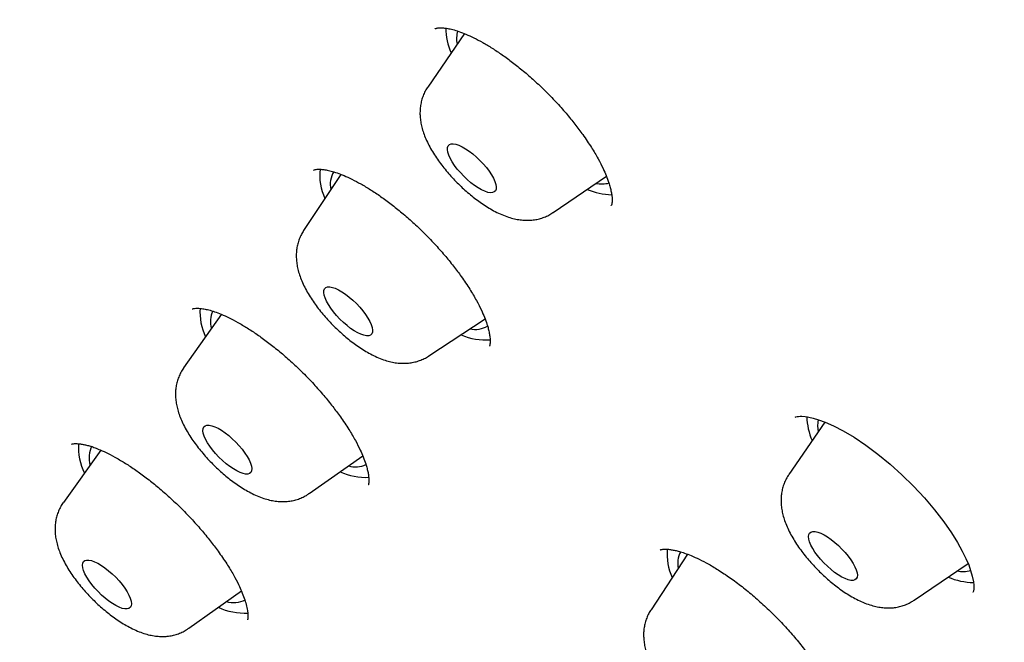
# Model space of a CAD drawing. Header units: millimetres. Extents: x 8 to 761, y 12 to 1609.
# Tile 36 of 88: x 587.9 to 601.45, y 546.53 to 555.09. Entities that reach past the tile are written whole.
import ezdxf

# ---------------------------------------------------------------- set-up
doc = ezdxf.new("R2010")
doc.units = ezdxf.units.MM

msp = doc.modelspace()

# ---------------------------------------------------------------- linework, layer by layer
at = {"color": 7, "linetype": 'Continuous', "lineweight": 30}
for p, q in [((594.017, 554.904), (593.513, 554.168)), ((592.318, 552.966), (591.806, 552.193)), ((595.237, 552.44), (595.971, 552.941)), ((596.036, 552.539), (596.038, 552.541)), ((590.674, 551.041), (590.155, 550.305)), ((593.527, 550.468), (594.302, 550.978)), ((598.976, 549.559), (598.481, 548.836)), ((589.016, 549.172), (588.501, 548.454)), ((591.881, 548.575), (592.619, 549.093)), ((596.717, 547.802), (596.711, 547.798)), ((597.089, 547.74), (596.585, 546.977)), ((600.204, 547.108), (600.946, 547.613)), ((590.227, 546.723), (590.949, 547.238))]:
    msp.add_line(p, q, dxfattribs=at)
at = {"color": 7, "linetype": 'Continuous', "lineweight": 30, "flags": 128}
for points in [[(594.009, 552.941), (593.963, 552.99), (593.92, 553.04), (593.882, 553.09), (593.849, 553.14), (593.823, 553.187), (593.803, 553.232), (593.79, 553.272), (593.784, 553.307), (593.786, 553.337), (593.795, 553.36), (593.812, 553.376), (593.835, 553.385), (593.865, 553.386), (593.901, 553.38), (593.941, 553.367), (593.986, 553.346), (594.033, 553.319), (594.083, 553.286), (594.133, 553.248), (594.183, 553.205), (594.231, 553.158), (594.277, 553.11), (594.32, 553.059), (594.358, 553.009), (594.391, 552.96), (594.417, 552.912), (594.438, 552.868), (594.451, 552.828), (594.456, 552.793), (594.454, 552.763), (594.445, 552.74), (594.428, 552.724), (594.405, 552.715), (594.375, 552.713), (594.339, 552.719), (594.299, 552.733), (594.254, 552.753), (594.207, 552.78), (594.158, 552.814), (594.107, 552.852), (594.057, 552.895), (594.009, 552.941)], [(592.305, 550.976), (592.259, 551.025), (592.217, 551.075), (592.179, 551.125), (592.146, 551.175), (592.12, 551.222), (592.1, 551.266), (592.087, 551.306), (592.082, 551.341), (592.084, 551.37), (592.094, 551.393), (592.111, 551.409), (592.135, 551.418), (592.165, 551.419), (592.201, 551.412), (592.241, 551.399), (592.286, 551.378), (592.333, 551.35), (592.383, 551.317), (592.433, 551.278), (592.483, 551.235), (592.531, 551.189), (592.577, 551.14), (592.62, 551.09), (592.658, 551.039), (592.69, 550.99), (592.717, 550.943), (592.736, 550.899), (592.749, 550.859), (592.754, 550.824), (592.752, 550.794), (592.742, 550.772), (592.725, 550.756), (592.702, 550.747), (592.672, 550.746), (592.636, 550.752), (592.595, 550.766), (592.55, 550.787), (592.503, 550.814), (592.453, 550.848), (592.403, 550.887), (592.353, 550.93), (592.305, 550.976)], [(598.57, 549.626), (598.569, 549.626), (598.577, 549.629), (598.595, 549.634), (598.616, 549.637), (598.638, 549.638), (598.662, 549.638), (598.705, 549.634), (598.755, 549.626), (598.814, 549.613), (598.89, 549.591), (598.983, 549.557), (599.096, 549.507), (599.229, 549.439), (599.38, 549.349), (599.542, 549.24), (599.707, 549.117), (599.873, 548.981), (600.036, 548.835), (600.194, 548.679), (600.346, 548.517), (600.486, 548.351), (600.612, 548.187), (600.717, 548.036), (600.801, 547.901), (600.867, 547.782), (600.918, 547.68), (600.955, 547.593), (600.982, 547.517), (601.005, 547.439), (601.021, 547.362), (601.025, 547.317), (601.026, 547.285), (601.025, 547.266), (601.025, 547.259), (601.024, 547.251), (601.023, 547.242), (601.021, 547.233), (601.019, 547.224), (601.014, 547.216), (601.014, 547.216)], [(590.641, 549.076), (590.595, 549.125), (590.553, 549.176), (590.515, 549.226), (590.483, 549.275), (590.457, 549.322), (590.438, 549.366), (590.426, 549.406), (590.421, 549.44), (590.423, 549.469), (590.434, 549.492), (590.451, 549.507), (590.475, 549.515), (590.506, 549.516), (590.542, 549.509), (590.583, 549.495), (590.628, 549.473), (590.675, 549.445), (590.725, 549.412), (590.775, 549.373), (590.825, 549.329), (590.873, 549.283), (590.919, 549.234), (590.961, 549.184), (590.999, 549.133), (591.031, 549.084), (591.057, 549.037), (591.076, 548.993), (591.088, 548.953), (591.093, 548.919), (591.09, 548.89), (591.08, 548.867), (591.063, 548.852), (591.039, 548.844), (591.008, 548.843), (590.972, 548.85), (590.931, 548.864), (590.886, 548.886), (590.839, 548.914), (590.789, 548.947), (590.739, 548.986), (590.689, 549.03), (590.641, 549.076)], [(598.918, 547.671), (598.877, 547.721), (598.84, 547.771), (598.809, 547.82), (598.784, 547.867), (598.766, 547.91), (598.755, 547.949), (598.751, 547.983), (598.755, 548.011), (598.766, 548.032), (598.785, 548.046), (598.81, 548.053), (598.842, 548.053), (598.879, 548.045), (598.92, 548.029), (598.966, 548.007), (599.014, 547.978), (599.063, 547.943), (599.114, 547.903), (599.163, 547.86), (599.211, 547.812), (599.257, 547.763), (599.298, 547.713), (599.335, 547.663), (599.366, 547.614), (599.391, 547.567), (599.409, 547.524), (599.42, 547.485), (599.424, 547.451), (599.42, 547.423), (599.408, 547.402), (599.39, 547.388), (599.364, 547.381), (599.333, 547.381), (599.296, 547.39), (599.254, 547.405), (599.209, 547.427), (599.161, 547.456), (599.111, 547.491), (599.061, 547.531), (599.011, 547.575), (598.963, 547.622), (598.918, 547.671)], [(588.979, 547.226), (588.933, 547.275), (588.891, 547.326), (588.854, 547.376), (588.823, 547.425), (588.798, 547.472), (588.779, 547.515), (588.767, 547.554), (588.763, 547.589), (588.767, 547.617), (588.778, 547.639), (588.796, 547.653), (588.821, 547.661), (588.852, 547.66), (588.889, 547.653), (588.93, 547.638), (588.975, 547.616), (589.023, 547.587), (589.073, 547.553), (589.123, 547.513), (589.173, 547.47), (589.221, 547.423), (589.266, 547.374), (589.308, 547.323), (589.345, 547.273), (589.377, 547.224), (589.402, 547.177), (589.421, 547.134), (589.432, 547.095), (589.436, 547.06), (589.433, 547.032), (589.422, 547.01), (589.403, 546.996), (589.379, 546.988), (589.347, 546.989), (589.311, 546.996), (589.269, 547.011), (589.224, 547.033), (589.176, 547.062), (589.127, 547.096), (589.076, 547.136), (589.027, 547.179), (588.979, 547.226)]]:
    msp.add_lwpolyline(points, dxfattribs=at)
at = {"color": 7, "linetype": 'Continuous', "lineweight": 30}
for centre, radius, start, end in [((594.612, 554.984), 0.852, 180.269, 204.0409), ((594.314, 554.834), 0.404, 164.9869, 191.0057), ((592.779, 552.956), 0.752, 173.8126, 205.2212), ((592.488, 552.834), 0.316, 147.9724, 193.7025), ((595.905, 553.245), 0.41, 259.0002, 284.4424), ((596.068, 553.591), 0.906, 246.4922, 268.5055), ((591.173, 551.076), 0.794, 176.5298, 205.5927), ((590.889, 550.94), 0.364, 156.2988, 194.8137), ((594.303, 551.501), 0.812, 245.8693, 275.0753), ((594.169, 551.155), 0.322, 256.6711, 301.6769), ((599.598, 549.657), 0.871, 181.5558, 203.8881), ((599.28, 549.503), 0.404, 167.0922, 191.1974), ((589.502, 549.206), 0.794, 176.0022, 206.1188), ((589.222, 549.068), 0.368, 153.9897, 196.0091), ((592.666, 549.655), 0.857, 245.3895, 272.4865), ((592.518, 549.303), 0.36, 254.8385, 293.8769), ((597.572, 547.744), 0.767, 175.0981, 205.0465), ((597.287, 547.617), 0.335, 152.6266, 192.7288), ((600.872, 547.891), 0.389, 258.4364, 286.593), ((601.03, 548.243), 0.891, 246.4024, 269.5048), ((590.844, 547.438), 0.363, 253.5596, 296.1648), ((590.993, 547.784), 0.854, 244.8895, 273.1113)]:
    msp.add_arc(centre, radius, start, end, dxfattribs=at)
for points, knots in [([(640.332, 522.282), (640.366, 522.315), (640.428, 522.376), (640.508, 522.457), (640.613, 522.564), (640.733, 522.694), (640.87, 522.852), (640.986, 522.996), (641.089, 523.131), (641.192, 523.275), (641.288, 523.417), (641.373, 523.553), (641.429, 523.647), (641.473, 523.723), (641.505, 523.779), (641.538, 523.84), (641.573, 523.906), (641.607, 523.973), (641.637, 524.033), (641.662, 524.083), (641.683, 524.126), (641.704, 524.171), (641.727, 524.223), (641.756, 524.286), (641.785, 524.355), (641.813, 524.42), (641.834, 524.473), (641.852, 524.519), (641.87, 524.564), (641.889, 524.614), (641.911, 524.674), (641.937, 524.745), (641.966, 524.829), (641.996, 524.92), (642.025, 525.014), (642.052, 525.103), (642.075, 525.183), (642.097, 525.261), (642.119, 525.345), (642.14, 525.429), (642.158, 525.507), (642.173, 525.572), (642.186, 525.631), (642.196, 525.681), (642.205, 525.724), (642.213, 525.764), (642.222, 525.807), (642.231, 525.858), (642.242, 525.918), (642.253, 525.981), (642.264, 526.048), (642.275, 526.113), (642.284, 526.177), (642.293, 526.239), (642.302, 526.306), (642.311, 526.38), (642.321, 526.46), (642.33, 526.546), (642.339, 526.63), (642.346, 526.709), (642.352, 526.779), (642.357, 526.845), (642.362, 526.905), (642.365, 526.961), (642.369, 527.015), (642.372, 527.07), (642.375, 527.132), (642.378, 527.202), (642.381, 527.274), (642.383, 527.341), (642.385, 527.397), (642.386, 527.447), (642.387, 527.503), (642.388, 527.572), (642.389, 527.653), (642.389, 527.745), (642.389, 527.837), (642.387, 527.922), (642.386, 527.998), (642.384, 528.073), (642.382, 528.152), (642.379, 528.244), (642.374, 528.346), (642.369, 528.458), (642.362, 528.575), (642.355, 528.684), (642.348, 528.779), (642.343, 528.852), (642.338, 528.916), (642.332, 528.977), (642.326, 529.049), (642.318, 529.141), (642.306, 529.254), (642.293, 529.38), (642.278, 529.512), (642.262, 529.647), (642.246, 529.778), (642.229, 529.905), (642.211, 530.03), (642.193, 530.152), (642.176, 530.267), (642.161, 530.365), (642.148, 530.444), (642.138, 530.505), (642.129, 530.561), (642.119, 530.618), (642.108, 530.685), (642.095, 530.76), (642.08, 530.844), (642.064, 530.933), (642.046, 531.029), (642.027, 531.13), (642.009, 531.223), (641.994, 531.3), (641.982, 531.357), (641.973, 531.402), (641.965, 531.443), (641.957, 531.483), (641.948, 531.527), (641.938, 531.574), (641.923, 531.647), (641.902, 531.748), (641.875, 531.879), (641.844, 532.024), (641.809, 532.184), (641.771, 532.359), (641.73, 532.546), (641.686, 532.744), (641.642, 532.937), (641.601, 533.114), (641.566, 533.266), (641.535, 533.397), (641.508, 533.508), (641.488, 533.595), (641.472, 533.66), (641.46, 533.71), (641.448, 533.759), (641.435, 533.814), (641.416, 533.891), (641.391, 533.993), (641.359, 534.123), (641.322, 534.272), (641.281, 534.434), (641.238, 534.603), (641.182, 534.82), (641.112, 535.087), (641.028, 535.406), (640.94, 535.732), (640.848, 536.063), (640.755, 536.395), (640.659, 536.731), (640.562, 537.066), (640.464, 537.398), (640.389, 537.648), (640.338, 537.816), (640.311, 537.903), (640.289, 537.976), (640.27, 538.036), (640.256, 538.082), (640.245, 538.118), (640.232, 538.16), (640.213, 538.221), (640.186, 538.308), (640.151, 538.419), (640.109, 538.553), (640.064, 538.698), (640.016, 538.849), (639.967, 539.002), (639.915, 539.16), (639.864, 539.32), (639.781, 539.573), (639.668, 539.915), (639.524, 540.34), (639.384, 540.747), (639.248, 541.136), (639.113, 541.518), (638.979, 541.892), (638.876, 542.172), (638.81, 542.353), (638.779, 542.437), (638.752, 542.51), (638.73, 542.569), (638.713, 542.614), (638.698, 542.654), (638.681, 542.701), (638.656, 542.766), (638.625, 542.851), (638.586, 542.954), (638.54, 543.076), (638.486, 543.218), (638.425, 543.379), (638.342, 543.595), (638.239, 543.859), (638.119, 544.167), (637.997, 544.473), (637.83, 544.891), (637.615, 545.42), (637.349, 546.059), (637.079, 546.694), (636.804, 547.331), (636.52, 547.978), (636.222, 548.645), (635.905, 549.343), (635.568, 550.071), (635.212, 550.831), (634.917, 551.452), (634.688, 551.926), (634.534, 552.245), (634.381, 552.56), (634.232, 552.862), (634.093, 553.144), (633.966, 553.401), (633.85, 553.633), (633.746, 553.841), (633.652, 554.029), (633.568, 554.197), (633.493, 554.344), (633.429, 554.471), (633.374, 554.578), (633.332, 554.662), (633.298, 554.728), (633.268, 554.787), (633.232, 554.858), (633.185, 554.95), (633.127, 555.063), (633.057, 555.199), (632.976, 555.356), (632.884, 555.535), (632.779, 555.737), (632.661, 555.963), (632.531, 556.213), (632.392, 556.477), (632.25, 556.746), (632.066, 557.092), (631.842, 557.508), (631.586, 557.974), (631.347, 558.402), (631.125, 558.794), (630.911, 559.167), (630.706, 559.519), (630.512, 559.849), (630.328, 560.157), (630.153, 560.447), (629.985, 560.722), (629.824, 560.984), (629.666, 561.238), (629.511, 561.485), (629.36, 561.723), (629.235, 561.92), (629.134, 562.077), (629.06, 562.191), (628.996, 562.29), (628.944, 562.37), (628.896, 562.444), (628.843, 562.525), (628.777, 562.626), (628.697, 562.746), (628.604, 562.886), (628.502, 563.041), (628.393, 563.203), (628.144, 563.573), (627.747, 564.152), (627.185, 564.946), (626.63, 565.708), (626.085, 566.435), (625.553, 567.125), (625.004, 567.82), (624.436, 568.521), (623.848, 569.23), (623.247, 569.934), (622.636, 570.634), (622.015, 571.327), (621.372, 572.027), (620.709, 572.731), (620.047, 573.416), (619.389, 574.082), (618.736, 574.727), (618.068, 575.373), (617.385, 576.017), (616.689, 576.66), (615.979, 577.3), (615.278, 577.917), (614.586, 578.513), (613.905, 579.087), (613.22, 579.652), (612.541, 580.202), (611.873, 580.733), (611.179, 581.274), (610.462, 581.824), (609.725, 582.378), (609.01, 582.905), (608.319, 583.405), (607.651, 583.881), (606.971, 584.358), (606.279, 584.837), (605.578, 585.32), (604.905, 585.78), (604.349, 586.158), (603.896, 586.464), (603.531, 586.709), (603.153, 586.962), (602.759, 587.225), (602.349, 587.498), (601.923, 587.779), (601.465, 588.08), (600.975, 588.401), (600.451, 588.741), (599.908, 589.092), (599.346, 589.452), (598.865, 589.759), (598.468, 590.01), (598.16, 590.204), (597.848, 590.4), (597.534, 590.596), (597.229, 590.787), (596.94, 590.966), (596.665, 591.135), (596.407, 591.294), (596.167, 591.441), (595.953, 591.572), (595.767, 591.685), (595.609, 591.781), (595.48, 591.859), (595.378, 591.921), (595.306, 591.964), (595.259, 591.993), (595.231, 592.01), (595.203, 592.027), (595.164, 592.05), (595.106, 592.085), (595.03, 592.131), (594.939, 592.186), (594.838, 592.246), (594.73, 592.311), (594.615, 592.38), (594.458, 592.474), (594.254, 592.596), (593.997, 592.748), (593.718, 592.913), (593.416, 593.09), (593.064, 593.296), (592.671, 593.525), (592.251, 593.767), (591.799, 594.026), (591.32, 594.298), (590.817, 594.581), (590.337, 594.848), (589.91, 595.084), (589.526, 595.294), (589.173, 595.487), (588.808, 595.684), (588.429, 595.888), (588.035, 596.097), (587.628, 596.313), (587.277, 596.498), (586.987, 596.649), (586.762, 596.767), (586.532, 596.885), (586.301, 597.005), (586.075, 597.121), (585.852, 597.235), (585.64, 597.343), (585.442, 597.444), (585.271, 597.53), (585.133, 597.6), (585.025, 597.655), (584.944, 597.695), (584.876, 597.729), (584.811, 597.762), (584.736, 597.8), (584.639, 597.848), (584.517, 597.909), (584.367, 597.984), (584.194, 598.07), (583.996, 598.168), (583.774, 598.278), (583.526, 598.399), (583.255, 598.532), (582.961, 598.675), (582.655, 598.823), (582.347, 598.971), (581.969, 599.152), (581.528, 599.36), (581.029, 599.594), (580.552, 599.815), (580.097, 600.023), (579.711, 600.198), (579.389, 600.343), (579.126, 600.46), (578.875, 600.572), (578.638, 600.676), (578.419, 600.771), (578.228, 600.853), (578.064, 600.923), (577.924, 600.982), (577.798, 601.034), (577.686, 601.081), (577.586, 601.122), (577.487, 601.163), (577.377, 601.207), (577.246, 601.261), (577.089, 601.323), (576.908, 601.395), (576.703, 601.475), (576.48, 601.561), (576.239, 601.651), (575.984, 601.745), (575.771, 601.822), (575.605, 601.881), (575.491, 601.92), (575.374, 601.961), (575.256, 602.001), (575.14, 602.04), (575.034, 602.075), (574.943, 602.105), (574.866, 602.13), (574.805, 602.15), (574.756, 602.166), (574.709, 602.181), (574.657, 602.197), (574.594, 602.217), (574.52, 602.24), (574.436, 602.266), (574.342, 602.295), (574.204, 602.336), (574.032, 602.387), (573.837, 602.443), (573.661, 602.491), (573.499, 602.535), (573.346, 602.575), (573.195, 602.613), (573.042, 602.65), (572.883, 602.688), (572.738, 602.722), (572.607, 602.75), (572.493, 602.775), (572.379, 602.799), (572.267, 602.821), (572.163, 602.841), (572.072, 602.858), (571.988, 602.873), (571.901, 602.889), (571.802, 602.905), (571.688, 602.924), (571.564, 602.943), (571.439, 602.961), (571.32, 602.977), (571.207, 602.992), (571.103, 603.004), (571.008, 603.015), (570.924, 603.023), (570.841, 603.032), (570.752, 603.04), (570.63, 603.05), (570.482, 603.061), (570.314, 603.07), (570.162, 603.077), (570.023, 603.081), (569.899, 603.083), (569.776, 603.084), (569.659, 603.083), (569.546, 603.082), (569.439, 603.079), (569.337, 603.075), (569.251, 603.07), (569.179, 603.066), (569.115, 603.062), (569.045, 603.057), (568.965, 603.051), (568.877, 603.043), (568.789, 603.034), (568.711, 603.025), (568.649, 603.018), (568.595, 603.011), (568.538, 603.003), (568.47, 602.993), (568.387, 602.981), (568.298, 602.966), (568.204, 602.95), (568.112, 602.932), (568.02, 602.914), (567.935, 602.895), (567.852, 602.876), (567.776, 602.858), (567.705, 602.84), (567.644, 602.824), (567.588, 602.809), (567.534, 602.794), (567.484, 602.779), (567.436, 602.764), (567.388, 602.75), (567.333, 602.732), (567.27, 602.712), (567.199, 602.687), (567.121, 602.66), (567.047, 602.632), (566.982, 602.607), (566.93, 602.586), (566.884, 602.567), (566.838, 602.548), (566.788, 602.527), (566.725, 602.499), (566.652, 602.465), (566.571, 602.427), (566.496, 602.39), (566.433, 602.357), (566.381, 602.329), (566.332, 602.303), (566.275, 602.271), (566.211, 602.234), (566.145, 602.195), (566.084, 602.158), (566.032, 602.125), (565.988, 602.097), (565.947, 602.07), (565.907, 602.043), (565.864, 602.013), (565.816, 601.98), (565.759, 601.939), (565.695, 601.892), (565.629, 601.842), (565.569, 601.794), (565.515, 601.751), (565.467, 601.712), (565.421, 601.673), (565.375, 601.633), (565.333, 601.597), (565.296, 601.564), (565.264, 601.535), (565.224, 601.498), (565.168, 601.445), (565.095, 601.375), (565.005, 601.286), (564.939, 601.219), (564.903, 601.183)], [0, 0, 0, 0, 0.000979, 0.0018, 0.002474, 0.004694, 0.007061, 0.008996, 0.010648, 0.012748, 0.015101, 0.016579, 0.018291, 0.018966, 0.019718, 0.020546, 0.02145, 0.022384, 0.023193, 0.023829, 0.024352, 0.024924, 0.025603, 0.026389, 0.027419, 0.028266, 0.028926, 0.029457, 0.030034, 0.030668, 0.031359, 0.032324, 0.033383, 0.034537, 0.035769, 0.036899, 0.037857, 0.038757, 0.039793, 0.04097, 0.041833, 0.042653, 0.043365, 0.04397, 0.044468, 0.044905, 0.045415, 0.046037, 0.046769, 0.047579, 0.048315, 0.049198, 0.049902, 0.050621, 0.05142, 0.052297, 0.053249, 0.054276, 0.05534, 0.056234, 0.057065, 0.057832, 0.058539, 0.059188, 0.059779, 0.060438, 0.061129, 0.061951, 0.062866, 0.063658, 0.064291, 0.064778, 0.065423, 0.066222, 0.067176, 0.068238, 0.069376, 0.070347, 0.071157, 0.07198, 0.072906, 0.073852, 0.075134, 0.076368, 0.077668, 0.079121, 0.080047, 0.080864, 0.081568, 0.0822, 0.082911, 0.084022, 0.085306, 0.086763, 0.088276, 0.08977, 0.091243, 0.092615, 0.093969, 0.095305, 0.096579, 0.09768, 0.098462, 0.099121, 0.099666, 0.100266, 0.100989, 0.101835, 0.102727, 0.103691, 0.104727, 0.105836, 0.106954, 0.107703, 0.108315, 0.108791, 0.109188, 0.109625, 0.110104, 0.110626, 0.11119, 0.112507, 0.113959, 0.115517, 0.117304, 0.119213, 0.121242, 0.123393, 0.125661, 0.127511, 0.129143, 0.130557, 0.131753, 0.13273, 0.133345, 0.13383, 0.134329, 0.134919, 0.135601, 0.136786, 0.138174, 0.139764, 0.141522, 0.143313, 0.145123, 0.148403, 0.151744, 0.155147, 0.158611, 0.162097, 0.165452, 0.169038, 0.172442, 0.175666, 0.176689, 0.17758, 0.178329, 0.178936, 0.1794, 0.179723, 0.180041, 0.180689, 0.181574, 0.182697, 0.184057, 0.185653, 0.187074, 0.188642, 0.190268, 0.191871, 0.193451, 0.197887, 0.202127, 0.206171, 0.210019, 0.213671, 0.217463, 0.22102, 0.221913, 0.222766, 0.223485, 0.22406, 0.224493, 0.224783, 0.225234, 0.225871, 0.226693, 0.227701, 0.228894, 0.230271, 0.231835, 0.233583, 0.236555, 0.239523, 0.242478, 0.245418, 0.25156, 0.257641, 0.263662, 0.269624, 0.275663, 0.281895, 0.28832, 0.295117, 0.302118, 0.309321, 0.312206, 0.315123, 0.31805, 0.320815, 0.323377, 0.325737, 0.327801, 0.329681, 0.331378, 0.33289, 0.334218, 0.335362, 0.336322, 0.337119, 0.33762, 0.338088, 0.338709, 0.339533, 0.34056, 0.341767, 0.343169, 0.344767, 0.34656, 0.348588, 0.350819, 0.353233, 0.355637, 0.357983, 0.362428, 0.366653, 0.370238, 0.373646, 0.376875, 0.379926, 0.382736, 0.385374, 0.387839, 0.390165, 0.392387, 0.394507, 0.39663, 0.398638, 0.400532, 0.401594, 0.402589, 0.40342, 0.404076, 0.404597, 0.405271, 0.406112, 0.407118, 0.408291, 0.409617, 0.410975, 0.412335, 0.418842, 0.425399, 0.432003, 0.437643, 0.443316, 0.449022, 0.454765, 0.460599, 0.466537, 0.472234, 0.478025, 0.483911, 0.489882, 0.495938, 0.501519, 0.507172, 0.512896, 0.518694, 0.524564, 0.530506, 0.536519, 0.542094, 0.547727, 0.553414, 0.559039, 0.56454, 0.569915, 0.576188, 0.582281, 0.588193, 0.593924, 0.599473, 0.604837, 0.610934, 0.616794, 0.622417, 0.627803, 0.630776, 0.633809, 0.636979, 0.640288, 0.643735, 0.647321, 0.651044, 0.6553, 0.659723, 0.664313, 0.66907, 0.673994, 0.676565, 0.67918, 0.681838, 0.684539, 0.687193, 0.689659, 0.691937, 0.694224, 0.696282, 0.698111, 0.699712, 0.701084, 0.702158, 0.703033, 0.703708, 0.704013, 0.704248, 0.704433, 0.704746, 0.705242, 0.705917, 0.706722, 0.707587, 0.708514, 0.709501, 0.71055, 0.712569, 0.714781, 0.717186, 0.719786, 0.722579, 0.726329, 0.729975, 0.733515, 0.738091, 0.742477, 0.746674, 0.750681, 0.753702, 0.756779, 0.759989, 0.763333, 0.766809, 0.770419, 0.774161, 0.776134, 0.778142, 0.780185, 0.782264, 0.784329, 0.78623, 0.788246, 0.790019, 0.791549, 0.792835, 0.793736, 0.794462, 0.795013, 0.795558, 0.796231, 0.797036, 0.798176, 0.799526, 0.801086, 0.802856, 0.804879, 0.80712, 0.80958, 0.812259, 0.815112, 0.81793, 0.820688, 0.825453, 0.830026, 0.834409, 0.8386, 0.842599, 0.845114, 0.847547, 0.849898, 0.852117, 0.854156, 0.856014, 0.857463, 0.858778, 0.85996, 0.861008, 0.861922, 0.862795, 0.863781, 0.865027, 0.866503, 0.868212, 0.870155, 0.872326, 0.874599, 0.877047, 0.879672, 0.880751, 0.881858, 0.882992, 0.884153, 0.885322, 0.88637, 0.887269, 0.888021, 0.888624, 0.889079, 0.889483, 0.890008, 0.890619, 0.89134, 0.892174, 0.893118, 0.89413, 0.896292, 0.898251, 0.900009, 0.901607, 0.903162, 0.904655, 0.9062, 0.907847, 0.909585, 0.910726, 0.911894, 0.913089, 0.914275, 0.915347, 0.916299, 0.917131, 0.917976, 0.919019, 0.920224, 0.921579, 0.922919, 0.92419, 0.925392, 0.926522, 0.927542, 0.928432, 0.929242, 0.930191, 0.931308, 0.933204, 0.935007, 0.936793, 0.938192, 0.939557, 0.940885, 0.942275, 0.943439, 0.944664, 0.945836, 0.946863, 0.947581, 0.94825, 0.949029, 0.949932, 0.95096, 0.95202, 0.952916, 0.953633, 0.954175, 0.954773, 0.955558, 0.956528, 0.957626, 0.958641, 0.959813, 0.960819, 0.96188, 0.96279, 0.963744, 0.964588, 0.96531, 0.965944, 0.966581, 0.967228, 0.967759, 0.968312, 0.968964, 0.969725, 0.970595, 0.971572, 0.972572, 0.973348, 0.973986, 0.974508, 0.975067, 0.975691, 0.976381, 0.977439, 0.978468, 0.979456, 0.980322, 0.980905, 0.981506, 0.982242, 0.983111, 0.984037, 0.98486, 0.98556, 0.986135, 0.986668, 0.987226, 0.987774, 0.988409, 0.989182, 0.990095, 0.991036, 0.991901, 0.992626, 0.993269, 0.993906, 0.99454, 0.995169, 0.995588, 0.996004, 0.996465, 0.997089, 0.997885, 0.998855, 1, 1, 1, 1]), ([(550.084, 584.021), (550.05, 583.978), (549.988, 583.898), (549.906, 583.79), (549.842, 583.703), (549.793, 583.635), (549.749, 583.573), (549.699, 583.502), (549.645, 583.423), (549.595, 583.348), (549.555, 583.286), (549.521, 583.233), (549.488, 583.182), (549.452, 583.124), (549.411, 583.056), (549.362, 582.972), (549.311, 582.883), (549.262, 582.794), (549.219, 582.713), (549.181, 582.64), (549.147, 582.572), (549.114, 582.503), (549.08, 582.43), (549.044, 582.352), (549.007, 582.267), (548.972, 582.183), (548.94, 582.105), (548.915, 582.039), (548.894, 581.983), (548.876, 581.934), (548.86, 581.888), (548.843, 581.84), (548.825, 581.788), (548.805, 581.726), (548.783, 581.655), (548.761, 581.584), (548.742, 581.519), (548.728, 581.467), (548.716, 581.425), (548.706, 581.387), (548.696, 581.346), (548.683, 581.296), (548.665, 581.222), (548.644, 581.131), (548.622, 581.029), (548.604, 580.934), (548.586, 580.84), (548.57, 580.746), (548.556, 580.654), (548.541, 580.555), (548.527, 580.446), (548.512, 580.319), (548.498, 580.181), (548.485, 580.033), (548.476, 579.896), (548.469, 579.776), (548.465, 579.68), (548.462, 579.592), (548.459, 579.512), (548.458, 579.435), (548.456, 579.326), (548.456, 579.183), (548.458, 579.004), (548.463, 578.819), (548.471, 578.63), (548.481, 578.437), (548.495, 578.236), (548.51, 578.062), (548.522, 577.922), (548.532, 577.823), (548.542, 577.729), (548.553, 577.63), (548.566, 577.519), (548.581, 577.396), (548.597, 577.268), (548.615, 577.138), (548.635, 576.992), (548.659, 576.832), (548.686, 576.659), (548.714, 576.496), (548.74, 576.343), (548.765, 576.203), (548.789, 576.076), (548.812, 575.951), (548.838, 575.819), (548.866, 575.673), (548.897, 575.518), (548.932, 575.352), (548.969, 575.173), (549.01, 574.98), (549.055, 574.77), (549.106, 574.542), (549.161, 574.296), (549.224, 574.022), (549.296, 573.72), (549.359, 573.458), (549.408, 573.256), (549.441, 573.125), (549.472, 573.003), (549.502, 572.882), (549.532, 572.766), (549.56, 572.658), (549.583, 572.568), (549.601, 572.498), (549.615, 572.444), (549.628, 572.395), (549.642, 572.341), (549.66, 572.273), (549.686, 572.178), (549.718, 572.058), (549.756, 571.916), (549.796, 571.767), (549.838, 571.614), (549.894, 571.411), (549.966, 571.156), (550.055, 570.845), (550.149, 570.523), (550.246, 570.192), (550.345, 569.865), (550.444, 569.542), (550.543, 569.223), (550.645, 568.9), (550.747, 568.581), (550.847, 568.273), (550.942, 567.983), (551.02, 567.751), (551.079, 567.573), (551.122, 567.446), (551.161, 567.331), (551.195, 567.233), (551.221, 567.155), (551.244, 567.09), (551.266, 567.026), (551.291, 566.952), (551.322, 566.864), (551.361, 566.751), (551.41, 566.61), (551.469, 566.443), (551.533, 566.26), (551.603, 566.065), (551.678, 565.857), (551.758, 565.635), (551.855, 565.369), (551.971, 565.053), (552.109, 564.684), (552.258, 564.289), (552.397, 563.929), (552.521, 563.607), (552.629, 563.331), (552.742, 563.045), (552.858, 562.755), (552.973, 562.468), (553.092, 562.175), (553.212, 561.882), (553.333, 561.589), (553.447, 561.314), (553.556, 561.055), (553.658, 560.813), (553.753, 560.588), (553.841, 560.382), (553.922, 560.195), (553.994, 560.027), (554.059, 559.879), (554.109, 559.762), (554.148, 559.673), (554.175, 559.611), (554.198, 559.559), (554.217, 559.517), (554.235, 559.476), (554.257, 559.424), (554.287, 559.356), (554.326, 559.268), (554.372, 559.164), (554.429, 559.035), (554.5, 558.877), (554.584, 558.688), (554.679, 558.476), (554.783, 558.247), (554.892, 558.006), (555.053, 557.653), (555.27, 557.183), (555.547, 556.59), (555.838, 555.975), (556.144, 555.339), (556.465, 554.681), (556.763, 554.078), (557.036, 553.534), (557.276, 553.059), (557.517, 552.588), (557.754, 552.128), (557.986, 551.682), (558.213, 551.251), (558.453, 550.796), (558.709, 550.321), (558.978, 549.827), (559.239, 549.356), (559.492, 548.91), (559.734, 548.487), (559.951, 548.115), (560.142, 547.791), (560.312, 547.507), (560.48, 547.227), (560.653, 546.943), (560.833, 546.651), (561.067, 546.277), (561.36, 545.814), (561.72, 545.258), (562.105, 544.676), (562.43, 544.195), (562.684, 543.826), (562.851, 543.586), (563.01, 543.36), (563.158, 543.151), (563.304, 542.947), (563.445, 542.752), (563.557, 542.597), (563.631, 542.495), (563.671, 542.441), (563.7, 542.401), (563.72, 542.373), (563.743, 542.342), (563.777, 542.296), (563.828, 542.226), (563.892, 542.14), (563.969, 542.037), (564.057, 541.918), (564.159, 541.782), (564.275, 541.629), (564.404, 541.458), (564.546, 541.273), (564.785, 540.961), (565.126, 540.525), (565.556, 539.984), (565.987, 539.455), (566.417, 538.936), (566.863, 538.409), (567.352, 537.843), (567.885, 537.24), (568.464, 536.601), (569.061, 535.959), (569.673, 535.315), (570.296, 534.677), (570.924, 534.049), (571.557, 533.431), (572.197, 532.819), (572.875, 532.186), (573.592, 531.533), (574.345, 530.864), (575.101, 530.209), (575.857, 529.57), (576.503, 529.038), (577.037, 528.605), (577.461, 528.266), (577.882, 527.933), (578.293, 527.612), (578.686, 527.308), (579.057, 527.025), (579.405, 526.761), (579.731, 526.516), (580.035, 526.29), (580.317, 526.081), (580.577, 525.891), (580.814, 525.717), (581.03, 525.561), (581.2, 525.438), (581.324, 525.348), (581.404, 525.291), (581.472, 525.242), (581.542, 525.192), (581.638, 525.123), (581.766, 525.032), (581.921, 524.922), (582.117, 524.783), (582.357, 524.613), (582.647, 524.409), (582.965, 524.188), (583.309, 523.948), (583.682, 523.69), (584.081, 523.415), (584.496, 523.131), (584.924, 522.84), (585.364, 522.542), (585.827, 522.23), (586.314, 521.904), (586.825, 521.564), (587.35, 521.218), (587.889, 520.864), (588.441, 520.505), (589.014, 520.134), (589.607, 519.753), (590.222, 519.362), (590.856, 518.96), (591.512, 518.549), (592.199, 518.122), (592.919, 517.679), (593.671, 517.22), (594.445, 516.754), (595.241, 516.279), (596.059, 515.797), (596.61, 515.478), (596.89, 515.316)], [0, 0, 0, 0, 0.001619, 0.002973, 0.004078, 0.004927, 0.005614, 0.006568, 0.007817, 0.008882, 0.009733, 0.010496, 0.011194, 0.012033, 0.013116, 0.014329, 0.015905, 0.01736, 0.018676, 0.019897, 0.021021, 0.022187, 0.023423, 0.024802, 0.026327, 0.027899, 0.029287, 0.030479, 0.031412, 0.032294, 0.033131, 0.033943, 0.034898, 0.036036, 0.037354, 0.038805, 0.039953, 0.040904, 0.041658, 0.042258, 0.04299, 0.043907, 0.045009, 0.04711, 0.048962, 0.050594, 0.052284, 0.054072, 0.055758, 0.05731, 0.059444, 0.061714, 0.064242, 0.066933, 0.06971, 0.07157, 0.073305, 0.074842, 0.076187, 0.077519, 0.078933, 0.08188, 0.085028, 0.088232, 0.091429, 0.094699, 0.098113, 0.101573, 0.103446, 0.10508, 0.106519, 0.108123, 0.109966, 0.112009, 0.114169, 0.116283, 0.118349, 0.121256, 0.124033, 0.12664, 0.12907, 0.131339, 0.133297, 0.135149, 0.137289, 0.139589, 0.142046, 0.144658, 0.147438, 0.150465, 0.153759, 0.15732, 0.16115, 0.165247, 0.170062, 0.175202, 0.17731, 0.179359, 0.181234, 0.182936, 0.184881, 0.186535, 0.187896, 0.188964, 0.189741, 0.190363, 0.19118, 0.192206, 0.193439, 0.195497, 0.197656, 0.199888, 0.202195, 0.204576, 0.209011, 0.213679, 0.218482, 0.223374, 0.228352, 0.232953, 0.237624, 0.242367, 0.247086, 0.251546, 0.255736, 0.259656, 0.261564, 0.263401, 0.265103, 0.266515, 0.267629, 0.268444, 0.269313, 0.270372, 0.271623, 0.273066, 0.275225, 0.277636, 0.280226, 0.282995, 0.285942, 0.289068, 0.292373, 0.297208, 0.302381, 0.307891, 0.313738, 0.317437, 0.32126, 0.325206, 0.32927, 0.333251, 0.337052, 0.341298, 0.345294, 0.349038, 0.352531, 0.355836, 0.358881, 0.361663, 0.364184, 0.366444, 0.368442, 0.370179, 0.371167, 0.372008, 0.372699, 0.37324, 0.373723, 0.374357, 0.375308, 0.37648, 0.377873, 0.379486, 0.381694, 0.384215, 0.387048, 0.390169, 0.393377, 0.396632, 0.404203, 0.412018, 0.420078, 0.428381, 0.43693, 0.445724, 0.451785, 0.457952, 0.464025, 0.469901, 0.47558, 0.48106, 0.486354, 0.49287, 0.499079, 0.504962, 0.510516, 0.515743, 0.520643, 0.524264, 0.527682, 0.531047, 0.534501, 0.538044, 0.541677, 0.548079, 0.554748, 0.561691, 0.568914, 0.57188, 0.574768, 0.57744, 0.579898, 0.58214, 0.584642, 0.58681, 0.587584, 0.588253, 0.588721, 0.588985, 0.589226, 0.589811, 0.590626, 0.59167, 0.592861, 0.594254, 0.595851, 0.597649, 0.599651, 0.601855, 0.604169, 0.610618, 0.617191, 0.623172, 0.629264, 0.635474, 0.641813, 0.649336, 0.65698, 0.664718, 0.672551, 0.680454, 0.688218, 0.695989, 0.703779, 0.711608, 0.720572, 0.72955, 0.738517, 0.747447, 0.756343, 0.761327, 0.766306, 0.771283, 0.776169, 0.780795, 0.785158, 0.789259, 0.7931, 0.796682, 0.800004, 0.803067, 0.805873, 0.80842, 0.810707, 0.811896, 0.812838, 0.813538, 0.814302, 0.81532, 0.816979, 0.818821, 0.820832, 0.82395, 0.827398, 0.83117, 0.835269, 0.839701, 0.844464, 0.84956, 0.854531, 0.859789, 0.865335, 0.871168, 0.877288, 0.883696, 0.890079, 0.896725, 0.903633, 0.910802, 0.918234, 0.925931, 0.933893, 0.942121, 0.951027, 0.960227, 0.969723, 0.979516, 0.989607, 1, 1, 1, 1]), ([(624.134, 508.297), (624.188, 508.342), (624.303, 508.437), (624.459, 508.59), (624.581, 508.724), (624.672, 508.833), (624.733, 508.911), (624.79, 508.987), (624.841, 509.06), (624.886, 509.127), (624.926, 509.188), (624.96, 509.244), (624.989, 509.293), (625.015, 509.338), (625.043, 509.388), (625.076, 509.448), (625.115, 509.525), (625.165, 509.626), (625.221, 509.751), (625.28, 509.895), (625.335, 510.043), (625.385, 510.192), (625.429, 510.339), (625.466, 510.478), (625.497, 510.605), (625.524, 510.724), (625.544, 510.827), (625.56, 510.916), (625.574, 510.997), (625.588, 511.086), (625.603, 511.186), (625.616, 511.288), (625.628, 511.393), (625.638, 511.497), (625.648, 511.61), (625.657, 511.728), (625.664, 511.85), (625.67, 511.968), (625.674, 512.078), (625.676, 512.175), (625.677, 512.257), (625.678, 512.326), (625.678, 512.385), (625.678, 512.443), (625.677, 512.515), (625.676, 512.605), (625.673, 512.715), (625.669, 512.839), (625.663, 512.975), (625.655, 513.125), (625.644, 513.285), (625.631, 513.455), (625.615, 513.627), (625.598, 513.796), (625.581, 513.955), (625.563, 514.104), (625.545, 514.243), (625.528, 514.37), (625.512, 514.484), (625.497, 514.591), (625.48, 514.699), (625.461, 514.824), (625.437, 514.97), (625.408, 515.138), (625.376, 515.321), (625.324, 515.604), (625.249, 515.98), (625.153, 516.437), (625.07, 516.817), (625, 517.126), (624.943, 517.372), (624.884, 517.626), (624.821, 517.888), (624.755, 518.159), (624.687, 518.433), (624.623, 518.682), (624.567, 518.899), (624.519, 519.083), (624.474, 519.253), (624.437, 519.393), (624.407, 519.504), (624.384, 519.586), (624.364, 519.66), (624.346, 519.728), (624.326, 519.8), (624.303, 519.883), (624.276, 519.981), (624.245, 520.093), (624.21, 520.218), (624.171, 520.356), (624.11, 520.567), (624.03, 520.844), (623.924, 521.202), (623.813, 521.571), (623.697, 521.952), (623.573, 522.349), (623.44, 522.765), (623.299, 523.201), (623.155, 523.637), (623.007, 524.074), (622.857, 524.512), (622.702, 524.956), (622.572, 525.323), (622.468, 525.613), (622.392, 525.822), (622.314, 526.036), (622.234, 526.254), (622.152, 526.474), (622.071, 526.692), (621.995, 526.894), (621.926, 527.077), (621.864, 527.241), (621.806, 527.391), (621.753, 527.529), (621.702, 527.662), (621.644, 527.812), (621.574, 527.991), (621.491, 528.205), (621.398, 528.44), (621.297, 528.693), (621.193, 528.955), (621.068, 529.264), (620.925, 529.614), (620.765, 530.005), (620.519, 530.595), (620.181, 531.392), (619.715, 532.46), (619.209, 533.591), (618.658, 534.786), (618.086, 535.993), (617.494, 537.21), (616.881, 538.436), (616.248, 539.672), (615.723, 540.674), (615.313, 541.439), (615.026, 541.963), (614.733, 542.49), (614.432, 543.019), (614.123, 543.553), (613.838, 544.035), (613.577, 544.47), (613.338, 544.861), (613.086, 545.268), (612.864, 545.622), (612.679, 545.911), (612.542, 546.124), (612.413, 546.323), (612.293, 546.507), (612.183, 546.675), (612.091, 546.814), (612.015, 546.927), (611.955, 547.017), (611.901, 547.098), (611.85, 547.174), (611.798, 547.252), (611.735, 547.345), (611.656, 547.462), (611.56, 547.603), (611.454, 547.757), (611.289, 547.997), (611.062, 548.322), (610.77, 548.734), (610.431, 549.205), (610.05, 549.725), (609.631, 550.282), (609.217, 550.822), (608.766, 551.4), (608.269, 552.021), (607.72, 552.691), (607.158, 553.361), (606.583, 554.029), (605.995, 554.694), (605.397, 555.356), (604.788, 556.011), (604.171, 556.66), (603.547, 557.301), (602.915, 557.934), (602.277, 558.56), (601.631, 559.178), (600.979, 559.789), (600.321, 560.392), (599.659, 560.986), (598.966, 561.594), (598.245, 562.212), (597.496, 562.839), (596.747, 563.453), (595.997, 564.053), (595.248, 564.641), (594.498, 565.216), (593.75, 565.78), (593.105, 566.256), (592.564, 566.649), (592.126, 566.965), (591.689, 567.276), (591.249, 567.588), (590.798, 567.903), (590.408, 568.174), (590.078, 568.402), (589.816, 568.583), (589.548, 568.767), (589.277, 568.953), (589.015, 569.132), (588.771, 569.298), (588.551, 569.447), (588.354, 569.581), (588.188, 569.693), (588.051, 569.785), (587.94, 569.86), (587.833, 569.932), (587.716, 570.011), (587.588, 570.096), (587.45, 570.189), (587.311, 570.282), (587.165, 570.379), (587.017, 570.478), (586.765, 570.645), (586.404, 570.884), (585.934, 571.194), (585.41, 571.537), (584.845, 571.904), (584.248, 572.289), (583.666, 572.662), (583.102, 573.02), (582.55, 573.369), (582.015, 573.704), (581.605, 573.959), (581.319, 574.136), (581.153, 574.239), (580.99, 574.34), (580.829, 574.438), (580.672, 574.535), (580.513, 574.632), (580.344, 574.735), (580.157, 574.85), (579.947, 574.978), (579.714, 575.119), (579.458, 575.273), (579.18, 575.44), (578.88, 575.621), (578.545, 575.82), (578.175, 576.04), (577.768, 576.281), (577.334, 576.536), (576.874, 576.804), (576.559, 576.987), (576.397, 577.08)], [0, 0, 0, 0, 0.0044805, 0.009408, 0.0144269, 0.0168235, 0.0192242, 0.0214767, 0.0235418, 0.0254201, 0.0271136, 0.0286228, 0.029948, 0.0310893, 0.0321676, 0.0338178, 0.035745, 0.037949, 0.0413155, 0.0447146, 0.0480968, 0.0514626, 0.0547648, 0.0577383, 0.0604189, 0.0628298, 0.0651672, 0.0667462, 0.0683328, 0.0701003, 0.0720866, 0.0742915, 0.0761771, 0.0781973, 0.0803521, 0.0826414, 0.0849171, 0.0872076, 0.0892343, 0.0909974, 0.0924971, 0.0937335, 0.0947167, 0.0957158, 0.0968518, 0.0985794, 0.1005398, 0.1027145, 0.105103, 0.1077052, 0.1105209, 0.1133713, 0.1163798, 0.1192439, 0.1218882, 0.1243129, 0.1266445, 0.1287292, 0.1305672, 0.1321955, 0.1339214, 0.1358137, 0.1382575, 0.140932, 0.1438371, 0.146958, 0.1543313, 0.1614109, 0.1681994, 0.1718512, 0.1756086, 0.179473, 0.1834445, 0.1875228, 0.1917076, 0.1957915, 0.1987131, 0.2014407, 0.2039742, 0.2063138, 0.2076652, 0.2088836, 0.2099684, 0.21092, 0.2119064, 0.213146, 0.2145847, 0.2162224, 0.2180588, 0.220094, 0.2222677, 0.2273082, 0.2322053, 0.2378483, 0.2432909, 0.2486316, 0.2548701, 0.2610513, 0.2671831, 0.2733079, 0.2794326, 0.2855581, 0.2918285, 0.2946679, 0.2975565, 0.3004943, 0.3034813, 0.3065175, 0.3095505, 0.3123832, 0.3147874, 0.3170076, 0.3190439, 0.3208962, 0.3225913, 0.3244003, 0.326969, 0.3298361, 0.3330016, 0.3364648, 0.3400206, 0.3435093, 0.3488562, 0.3540376, 0.359054, 0.3722923, 0.3855302, 0.4008777, 0.4162263, 0.4315848, 0.4469462, 0.4623088, 0.4776696, 0.4930261, 0.4994079, 0.5057886, 0.5121682, 0.5185458, 0.5249226, 0.5313503, 0.5357823, 0.5403934, 0.5451847, 0.5501579, 0.5528117, 0.5553152, 0.557633, 0.5597647, 0.5617101, 0.5634689, 0.5646083, 0.5656497, 0.5665885, 0.5674245, 0.5682681, 0.5692754, 0.5706744, 0.5723031, 0.5741313, 0.5760089, 0.580587, 0.5853091, 0.5901757, 0.5967271, 0.6030693, 0.609205, 0.6151474, 0.6227577, 0.6303839, 0.6380235, 0.6456733, 0.6533292, 0.6609896, 0.668642, 0.6762722, 0.6838879, 0.6914955, 0.6991034, 0.7067174, 0.7143543, 0.7220083, 0.7296731, 0.7373377, 0.7459065, 0.7544567, 0.7629957, 0.7715292, 0.7800621, 0.7885988, 0.7971353, 0.8056752, 0.8106865, 0.8156982, 0.8207107, 0.8257246, 0.8308692, 0.8362692, 0.8392233, 0.8422486, 0.845345, 0.8485125, 0.85163, 0.8544324, 0.8569735, 0.8592531, 0.8612712, 0.8627369, 0.864013, 0.8651296, 0.8664515, 0.8680827, 0.8695813, 0.8712417, 0.8729387, 0.8746581, 0.8763998, 0.8817157, 0.8872295, 0.8927983, 0.90003, 0.9070002, 0.9137457, 0.9204628, 0.9268462, 0.9332158, 0.9393564, 0.9413558, 0.9433208, 0.9452513, 0.9471475, 0.9490091, 0.9508364, 0.9527873, 0.9550092, 0.957502, 0.9602656, 0.9633, 0.9666049, 0.9701804, 0.9740262, 0.9785686, 0.9834376, 0.9886328, 0.9941538, 1, 1, 1, 1]), ([(593.615, 554.97), (593.615, 554.97), (593.615, 554.97), (593.619, 554.972), (593.634, 554.977), (593.653, 554.981), (593.675, 554.983), (593.7, 554.983), (593.735, 554.981), (593.786, 554.975), (593.858, 554.959), (593.942, 554.934), (594.039, 554.896), (594.149, 554.846), (594.27, 554.782), (594.4, 554.704), (594.538, 554.612), (594.682, 554.507), (594.83, 554.389), (594.98, 554.258), (595.13, 554.116), (595.277, 553.965), (595.415, 553.81), (595.538, 553.659), (595.656, 553.501), (595.764, 553.341), (595.857, 553.185), (595.923, 553.055), (595.971, 552.945), (596.002, 552.859), (596.024, 552.786), (596.038, 552.726), (596.047, 552.673), (596.05, 552.631), (596.05, 552.602), (596.049, 552.585), (596.048, 552.576), (596.047, 552.569), (596.046, 552.561), (596.045, 552.554), (596.043, 552.546), (596.041, 552.542), (596.039, 552.54)], [0, 0, 0, 0, 0.026693, 0.049152, 0.06732, 0.083457, 0.098641, 0.112948, 0.127103, 0.151879, 0.176998, 0.203492, 0.231423, 0.260651, 0.291187, 0.322752, 0.355168, 0.388447, 0.422605, 0.457674, 0.493622, 0.530269, 0.567028, 0.601964, 0.634946, 0.675888, 0.713415, 0.747689, 0.774436, 0.803573, 0.82429, 0.846007, 0.868075, 0.887005, 0.902325, 0.914117, 0.919873, 0.929021, 0.941677, 0.95777, 0.97723, 1, 1, 1, 1]), ([(593.513, 554.167), (593.511, 554.164), (593.494, 554.142), (593.47, 554.097), (593.443, 554.033), (593.423, 553.966), (593.411, 553.899), (593.406, 553.83), (593.407, 553.76), (593.416, 553.688), (593.431, 553.613), (593.455, 553.535), (593.488, 553.452), (593.529, 553.366), (593.577, 553.28), (593.631, 553.196), (593.689, 553.115), (593.75, 553.036), (593.815, 552.961), (593.883, 552.887), (593.953, 552.817), (594.025, 552.749), (594.1, 552.685), (594.177, 552.624), (594.255, 552.567), (594.337, 552.514), (594.421, 552.465), (594.509, 552.421), (594.598, 552.386), (594.683, 552.359), (594.762, 552.343), (594.838, 552.334), (594.91, 552.334), (594.981, 552.34), (595.05, 552.354), (595.116, 552.376), (595.179, 552.404), (595.217, 552.428), (595.236, 552.44)], [0, 0, 0, 0, 0.0040271, 0.0273048, 0.0503885, 0.0734453, 0.0966729, 0.1203201, 0.1447133, 0.1702822, 0.197568, 0.2271446, 0.2592842, 0.2932996, 0.3272442, 0.3601595, 0.392057, 0.4231845, 0.4537897, 0.4840793, 0.5142278, 0.5443935, 0.5746837, 0.6052663, 0.6363397, 0.6681537, 0.7010342, 0.7353839, 0.7715459, 0.8030121, 0.8318727, 0.8586441, 0.8839527, 0.9082725, 0.9319332, 0.9551577, 0.9780985, 1, 1, 1, 1]), ([(591.942, 553.025), (591.942, 553.025), (591.943, 553.025), (591.947, 553.027), (591.961, 553.032), (591.979, 553.035), (592.001, 553.037), (592.026, 553.037), (592.063, 553.035), (592.113, 553.028), (592.184, 553.013), (592.266, 552.988), (592.362, 552.951), (592.472, 552.9), (592.594, 552.836), (592.726, 552.757), (592.866, 552.664), (593.011, 552.557), (593.16, 552.438), (593.311, 552.306), (593.461, 552.163), (593.607, 552.012), (593.744, 551.858), (593.867, 551.707), (593.984, 551.549), (594.091, 551.39), (594.183, 551.235), (594.249, 551.106), (594.296, 550.998), (594.327, 550.913), (594.348, 550.841), (594.361, 550.782), (594.369, 550.73), (594.372, 550.689), (594.372, 550.661), (594.371, 550.645), (594.37, 550.637), (594.369, 550.63), (594.368, 550.624), (594.368, 550.617), (594.366, 550.61), (594.364, 550.607), (594.362, 550.605)], [0, 0, 0, 0, 0.02773, 0.05038, 0.067887, 0.083507, 0.098825, 0.113832, 0.128486, 0.15323, 0.177482, 0.203362, 0.231029, 0.260345, 0.291313, 0.323397, 0.356256, 0.3899, 0.424348, 0.459627, 0.495709, 0.53241, 0.569162, 0.604086, 0.637056, 0.677981, 0.715492, 0.74975, 0.776485, 0.805608, 0.826315, 0.84802, 0.870072, 0.888988, 0.904298, 0.916084, 0.921811, 0.930811, 0.943195, 0.958898, 0.977851, 1, 1, 1, 1]), ([(591.806, 552.192), (591.795, 552.175), (591.772, 552.137), (591.745, 552.076), (591.724, 552.01), (591.71, 551.943), (591.704, 551.874), (591.705, 551.805), (591.712, 551.733), (591.726, 551.659), (591.749, 551.581), (591.78, 551.498), (591.819, 551.413), (591.867, 551.327), (591.92, 551.242), (591.977, 551.161), (592.038, 551.082), (592.102, 551.006), (592.169, 550.932), (592.239, 550.861), (592.311, 550.793), (592.385, 550.728), (592.462, 550.667), (592.54, 550.609), (592.621, 550.555), (592.705, 550.506), (592.792, 550.461), (592.88, 550.424), (592.966, 550.396), (593.045, 550.378), (593.122, 550.368), (593.195, 550.366), (593.266, 550.371), (593.335, 550.384), (593.402, 550.403), (593.466, 550.431), (593.507, 550.453), (593.526, 550.467), (593.527, 550.468)], [0, 0, 0, 0, 0.020342, 0.043587, 0.066774, 0.090097, 0.113795, 0.138182, 0.16367, 0.190788, 0.22012, 0.252033, 0.286038, 0.320314, 0.353616, 0.385863, 0.41729, 0.448153, 0.478665, 0.509008, 0.539342, 0.569782, 0.600486, 0.631648, 0.663507, 0.696378, 0.730655, 0.766719, 0.79886, 0.828367, 0.855646, 0.881344, 0.90597, 0.929879, 0.953313, 0.976436, 0.999367, 1, 1, 1, 1]), ([(590.271, 551.115), (590.272, 551.115), (590.272, 551.115), (590.277, 551.117), (590.288, 551.12), (590.309, 551.123), (590.34, 551.125), (590.388, 551.123), (590.447, 551.114), (590.519, 551.097), (590.602, 551.07), (590.699, 551.032), (590.808, 550.98), (590.931, 550.914), (591.063, 550.834), (591.202, 550.74), (591.348, 550.632), (591.497, 550.512), (591.648, 550.379), (591.799, 550.235), (591.946, 550.082), (592.082, 549.927), (592.205, 549.776), (592.321, 549.62), (592.427, 549.462), (592.518, 549.308), (592.582, 549.181), (592.629, 549.074), (592.659, 548.991), (592.679, 548.92), (592.693, 548.862), (592.701, 548.811), (592.703, 548.771), (592.703, 548.744), (592.702, 548.728), (592.701, 548.721), (592.701, 548.715), (592.7, 548.709), (592.699, 548.703), (592.699, 548.698), (592.697, 548.696), (592.696, 548.694)], [0, 0, 0, 0, 0.028949, 0.05186, 0.068577, 0.083234, 0.107217, 0.131277, 0.156843, 0.181274, 0.207124, 0.234593, 0.263696, 0.294453, 0.326374, 0.359146, 0.392768, 0.427247, 0.462606, 0.498795, 0.535576, 0.572365, 0.607273, 0.640165, 0.680882, 0.718064, 0.751949, 0.778498, 0.807524, 0.828212, 0.849929, 0.871999, 0.890919, 0.906226, 0.918003, 0.923719, 0.932596, 0.94473, 0.960055, 0.978499, 1, 1, 1, 1]), ([(590.155, 550.304), (590.154, 550.303), (590.139, 550.284), (590.116, 550.242), (590.086, 550.179), (590.064, 550.113), (590.05, 550.046), (590.043, 549.978), (590.043, 549.908), (590.05, 549.837), (590.064, 549.763), (590.085, 549.685), (590.115, 549.603), (590.154, 549.518), (590.201, 549.432), (590.254, 549.347), (590.311, 549.265), (590.371, 549.186), (590.435, 549.11), (590.502, 549.036), (590.571, 548.965), (590.643, 548.896), (590.717, 548.831), (590.793, 548.769), (590.872, 548.711), (590.952, 548.657), (591.036, 548.607), (591.123, 548.562), (591.211, 548.524), (591.296, 548.496), (591.376, 548.477), (591.453, 548.466), (591.526, 548.463), (591.598, 548.467), (591.667, 548.479), (591.734, 548.498), (591.798, 548.525), (591.847, 548.551), (591.873, 548.57), (591.879, 548.575)], [0, 0, 0, 0, 0.000665, 0.023888, 0.046879, 0.069798, 0.092832, 0.116214, 0.140244, 0.165322, 0.191959, 0.220735, 0.252054, 0.285534, 0.319474, 0.352491, 0.384454, 0.415583, 0.446132, 0.476318, 0.50632, 0.5363, 0.566376, 0.596697, 0.627451, 0.65887, 0.691258, 0.724999, 0.760481, 0.792496, 0.821918, 0.849073, 0.874607, 0.899037, 0.92273, 0.945933, 0.968816, 0.991498, 1, 1, 1, 1]), ([(588.611, 549.256), (588.612, 549.256), (588.612, 549.256), (588.615, 549.256), (588.619, 549.257), (588.628, 549.259), (588.644, 549.262), (588.674, 549.263), (588.719, 549.26), (588.768, 549.253), (588.819, 549.242), (588.874, 549.226), (588.937, 549.205), (589.017, 549.173), (589.117, 549.126), (589.239, 549.061), (589.373, 548.981), (589.514, 548.886), (589.661, 548.778), (589.811, 548.657), (589.962, 548.525), (590.113, 548.383), (590.259, 548.232), (590.396, 548.079), (590.52, 547.928), (590.639, 547.771), (590.747, 547.613), (590.841, 547.458), (590.907, 547.332), (590.955, 547.226), (590.99, 547.134), (591.018, 547.045), (591.033, 546.974), (591.039, 546.921), (591.04, 546.888), (591.039, 546.869), (591.038, 546.859), (591.037, 546.853), (591.036, 546.848), (591.036, 546.843), (591.036, 546.839), (591.035, 546.838), (591.035, 546.836)], [0, 0, 0, 0, 0.025275, 0.045661, 0.061001, 0.071601, 0.082145, 0.106493, 0.132549, 0.15312, 0.170719, 0.188556, 0.207989, 0.229029, 0.2576, 0.288734, 0.321511, 0.354913, 0.388938, 0.423584, 0.458869, 0.494794, 0.531103, 0.567579, 0.602491, 0.635444, 0.67633, 0.713773, 0.74782, 0.773063, 0.800723, 0.830733, 0.862989, 0.883973, 0.901738, 0.916336, 0.922475, 0.928308, 0.938383, 0.953784, 0.97437, 1, 1, 1, 1]), ([(598.481, 548.834), (598.475, 548.826), (598.455, 548.798), (598.429, 548.747), (598.404, 548.682), (598.386, 548.615), (598.376, 548.547), (598.373, 548.478), (598.376, 548.408), (598.387, 548.335), (598.404, 548.26), (598.43, 548.18), (598.465, 548.096), (598.509, 548.009), (598.559, 547.924), (598.614, 547.84), (598.673, 547.76), (598.735, 547.682), (598.801, 547.607), (598.869, 547.535), (598.94, 547.465), (599.013, 547.399), (599.088, 547.335), (599.165, 547.275), (599.245, 547.219), (599.327, 547.167), (599.412, 547.12), (599.502, 547.077), (599.591, 547.044), (599.676, 547.021), (599.754, 547.007), (599.828, 547.001), (599.9, 547.002), (599.971, 547.011), (600.039, 547.027), (600.104, 547.051), (600.159, 547.078), (600.191, 547.1), (600.203, 547.108)], [0, 0, 0, 0, 0.010389, 0.033597, 0.056654, 0.079735, 0.103049, 0.126863, 0.151529, 0.177508, 0.205366, 0.235643, 0.268417, 0.302671, 0.336362, 0.368976, 0.400633, 0.431592, 0.46209, 0.492322, 0.522458, 0.552642, 0.582993, 0.613687, 0.644935, 0.677005, 0.710245, 0.745069, 0.781724, 0.812339, 0.840462, 0.866707, 0.891657, 0.915737, 0.939238, 0.962357, 0.985231, 1, 1, 1, 1]), ([(588.5, 548.453), (588.488, 548.434), (588.462, 548.396), (588.432, 548.333), (588.41, 548.268), (588.394, 548.201), (588.386, 548.132), (588.385, 548.063), (588.391, 547.992), (588.404, 547.918), (588.424, 547.841), (588.453, 547.76), (588.491, 547.675), (588.537, 547.588), (588.589, 547.503), (588.645, 547.421), (588.705, 547.342), (588.769, 547.265), (588.835, 547.191), (588.904, 547.119), (588.976, 547.05), (589.05, 546.985), (589.126, 546.923), (589.203, 546.864), (589.284, 546.809), (589.367, 546.759), (589.453, 546.713), (589.541, 546.674), (589.627, 546.644), (589.707, 546.624), (589.784, 546.612), (589.858, 546.608), (589.93, 546.611), (590, 546.622), (590.067, 546.64), (590.132, 546.666), (590.185, 546.693), (590.215, 546.715), (590.226, 546.723)], [0, 0, 0, 0, 0.022169, 0.045109, 0.067954, 0.090886, 0.114129, 0.137971, 0.162797, 0.1891, 0.217457, 0.248323, 0.281466, 0.315366, 0.348427, 0.380422, 0.411549, 0.442067, 0.472194, 0.502116, 0.531994, 0.561952, 0.592132, 0.622715, 0.653927, 0.686057, 0.719478, 0.754592, 0.786844, 0.816562, 0.843928, 0.869586, 0.894077, 0.917786, 0.940976, 0.963825, 0.986458, 1, 1, 1, 1]), ([(596.711, 547.801), (596.712, 547.801), (596.713, 547.802), (596.717, 547.803), (596.723, 547.805), (596.733, 547.807), (596.749, 547.809), (596.774, 547.811), (596.814, 547.81), (596.862, 547.804), (596.915, 547.794), (596.977, 547.779), (597.05, 547.756), (597.141, 547.721), (597.251, 547.671), (597.382, 547.603), (597.531, 547.513), (597.692, 547.405), (597.858, 547.28), (598.023, 547.143), (598.186, 546.996), (598.343, 546.84), (598.492, 546.68), (598.63, 546.516), (598.752, 546.356), (598.856, 546.205), (598.941, 546.069), (599.007, 545.949), (599.057, 545.846), (599.094, 545.758), (599.122, 545.679), (599.142, 545.606), (599.154, 545.545), (599.16, 545.497), (599.16, 545.462), (599.159, 545.442), (599.157, 545.43), (599.156, 545.423), (599.155, 545.417), (599.154, 545.41), (599.153, 545.404), (599.15, 545.4), (599.149, 545.398)], [0, 0, 0, 0, 0.024911, 0.045134, 0.06053, 0.071379, 0.081462, 0.101872, 0.122301, 0.143996, 0.164017, 0.183116, 0.20514, 0.230643, 0.259682, 0.292329, 0.328428, 0.366582, 0.404758, 0.442954, 0.481182, 0.519465, 0.557818, 0.596021, 0.63391, 0.669547, 0.702352, 0.732349, 0.75956, 0.784009, 0.806197, 0.830743, 0.858722, 0.879189, 0.898279, 0.914325, 0.921235, 0.92784, 0.938448, 0.954095, 0.974652, 1, 1, 1, 1]), ([(596.585, 546.977), (596.574, 546.96), (596.551, 546.923), (596.524, 546.863), (596.503, 546.797), (596.489, 546.73), (596.482, 546.661), (596.483, 546.592), (596.49, 546.52), (596.504, 546.446), (596.526, 546.368), (596.556, 546.286), (596.596, 546.201), (596.643, 546.114), (596.696, 546.03), (596.753, 545.948), (596.814, 545.869), (596.878, 545.793), (596.944, 545.719), (597.014, 545.648), (597.086, 545.58), (597.16, 545.515), (597.237, 545.453), (597.315, 545.395), (597.396, 545.341), (597.479, 545.292), (597.567, 545.247), (597.655, 545.209), (597.74, 545.181), (597.82, 545.163), (597.896, 545.152), (597.97, 545.15), (598.041, 545.155), (598.11, 545.167), (598.177, 545.186), (598.241, 545.214), (598.284, 545.236), (598.304, 545.251), (598.305, 545.252)], [0, 0, 0, 0, 0.019717, 0.042957, 0.066133, 0.089435, 0.113102, 0.137442, 0.162864, 0.189891, 0.219108, 0.250902, 0.284831, 0.31912, 0.352452, 0.384724, 0.416165, 0.447033, 0.477543, 0.507876, 0.538193, 0.568613, 0.599289, 0.630413, 0.662223, 0.69503, 0.729226, 0.765196, 0.797437, 0.827048, 0.854401, 0.880148, 0.904802, 0.928727, 0.952168, 0.975293, 0.998219, 1, 1, 1, 1])]:
    msp.add_open_spline(points, degree=3, knots=knots, dxfattribs=at)

doc.saveas('drawing.dxf')
